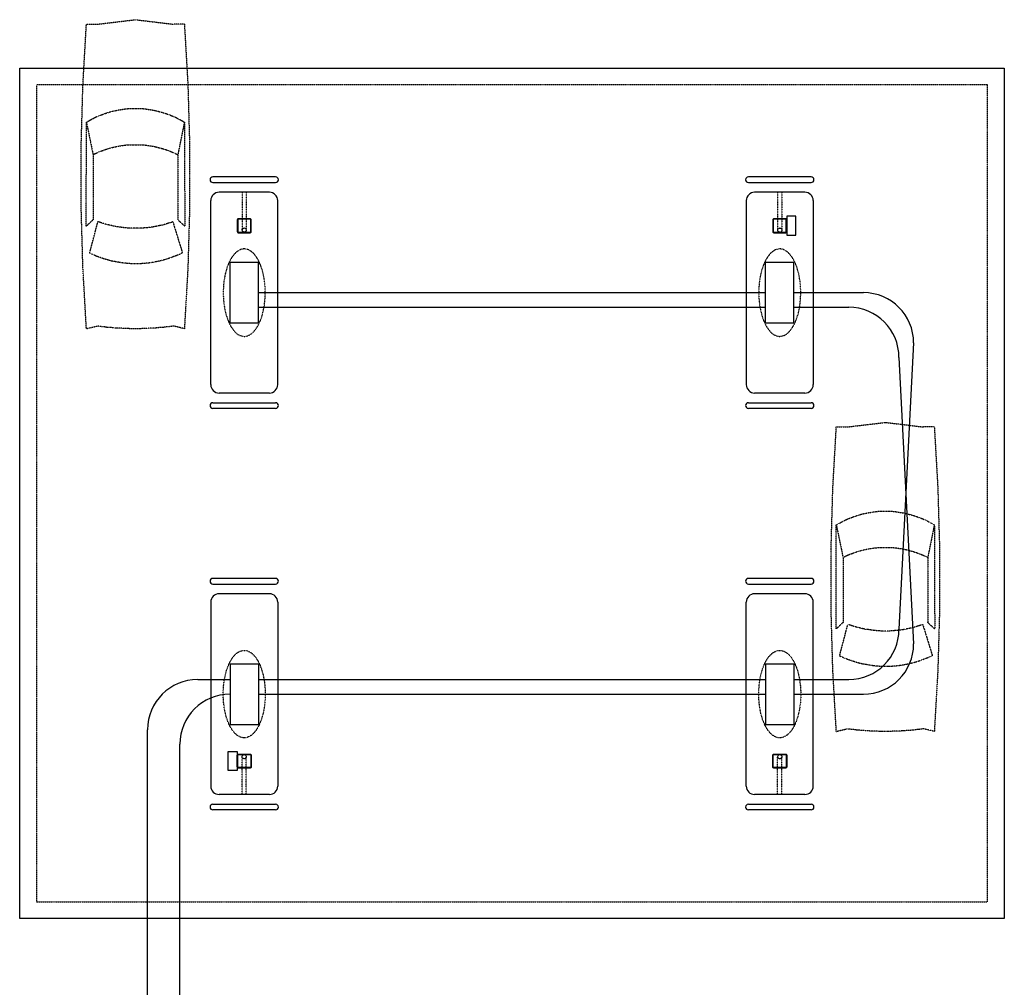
# Model space of a CAD drawing. Extents: x -15886 to -11493, y 1975 to 5059.
# Tile 5 of 47: x -15879 to -15173, y 4365 to 5059. Entities that reach past the tile are written whole.
import ezdxf

# ---------------------------------------------------------------- set-up
doc = ezdxf.new("R2010")
doc.units = 0
doc.header["$MEASUREMENT"] = 0
for name, pattern in [('CENTER1', [0.6625, 0.5, -0.075, 0.0125, -0.075]), ('DASHED', [0.75, 0.5, -0.25]), ('HIDDEN2', [0.28125, 0.1875, -0.09375]), ('HIDDEN5', [0.05, 0.025, -0.025])]:
    doc.linetypes.add(name, pattern=pattern)
for name, color, linetype in [('A-CARS', 15, 'HIDDEN2'), ('CANOPY-APRON', 3, 'CONTINUOUS'), ('COLUMN', 4, 'CONTINUOUS'), ('DISPENSER', 3, 'CONTINUOUS'), ('EXTINGUISHER', 2, 'CONTINUOUS'), ('FASCIA', 6, 'HIDDEN2'), ('GP', 1, 'CONTINUOUS'), ('ISLANDFORM', 3, 'CONTINUOUS'), ('PIPING-PRODUCT-PREMIUM', 5, 'CONTINUOUS'), ('PIPING-PRODUCT-REGULAR', 4, 'CONTINUOUS'), ('S-GRID', 3, 'CENTER1')]:
    doc.layers.add(name, color=color, linetype=linetype)

# ---------------------------------------------------------------- blocks, each defined once
blk = doc.blocks.new('CAR')
at = {"layer": 'A-CARS'}
for p, q in [((59.28, 276.02), (32.12, 272.76)), ((24.24, 272.76), (32.12, 272.76)), ((24.24, 202.48), (28.95, 179.16)), ((94.52, 202.48), (89.72, 179.25)), ((89.72, 179.25), (89.72, 132.5)), ((32.5, 130.96), (25.68, 108.79)), ((92.21, 108.5), (86.26, 131.16)), ((24.24, 54.36), (32.12, 56.28)), ((94.52, 54.36), (86.74, 56.28))]:
    blk.add_line(p, q, dxfattribs=at)
for points in [[(94.52, 272.76), (86.74, 272.76), (59.28, 276.02)], [(24.24, 272.76), (21.75, 229.08), (20.5, 185.4), (20.5, 141.72), (21.75, 98.04), (24.24, 54.36)], [(94.52, 54.36), (97.01, 98.04), (98.26, 141.72), (98.26, 185.4), (97.01, 229.08), (94.52, 272.76)], [(94.52, 202.48), (92.31, 203.73), (90.2, 204.88), (87.99, 206.04), (85.78, 207), (83.48, 207.86), (81.08, 208.73), (78.77, 209.49), (76.37, 210.26), (73.97, 210.74), (71.67, 211.22), (69.17, 211.6), (66.77, 211.99), (64.28, 212.28), (61.78, 212.37), (59.38, 212.37), (56.88, 212.37), (54.39, 212.28), (51.89, 211.99), (49.59, 211.6), (47.09, 211.22), (44.69, 210.74), (42.29, 210.07), (39.99, 209.49), (37.59, 208.73), (35.28, 207.86), (32.98, 207), (30.68, 206.04), (28.56, 204.88), (26.36, 203.73), (24.24, 202.48)], [(24.24, 202.48), (23.96, 127.89), (28.95, 132.41)], [(89.72, 132.5), (94.61, 127.89), (94.52, 202.48)], [(89.72, 179.25), (87.99, 180.02), (85.78, 181.08), (83.48, 181.94), (81.08, 182.8), (78.77, 183.57), (76.37, 184.24), (73.97, 184.82), (71.67, 185.3), (69.17, 185.68), (66.77, 186.07), (64.28, 186.26), (61.78, 186.36), (59.38, 186.36), (56.88, 186.36), (54.39, 186.26), (51.89, 186.07), (49.59, 185.68), (47.09, 185.3), (44.69, 184.82), (42.29, 184.15), (39.99, 183.57), (37.59, 182.8), (35.28, 181.94), (32.98, 181.08), (30.68, 180.02), (28.95, 179.16), (28.95, 132.41)], [(32.5, 130.96), (34.32, 130.39), (36.05, 129.91), (37.97, 129.24), (39.7, 128.76), (41.52, 128.37), (43.44, 127.99), (45.27, 127.6), (47.09, 127.22), (49.01, 127.03), (50.93, 126.74), (52.76, 126.64), (54.68, 126.45), (56.5, 126.36), (58.42, 126.36), (60.24, 126.36), (62.16, 126.36), (63.99, 126.45), (66, 126.64), (67.92, 126.84), (69.75, 127.12), (71.67, 127.41), (73.49, 127.6), (75.22, 127.99), (77.14, 128.47), (78.96, 128.85), (80.88, 129.33), (82.61, 129.91), (84.34, 130.48), (86.26, 131.16)], [(25.68, 108.79), (27.6, 107.73), (29.62, 106.87), (31.54, 106.2), (33.56, 105.43), (35.67, 104.66), (37.68, 103.99), (39.8, 103.41), (41.81, 102.93), (43.92, 102.45), (46.04, 102.07), (48.15, 101.68), (50.26, 101.4), (52.56, 101.2), (54.68, 101.01), (56.79, 100.92), (58.9, 100.92), (61.01, 100.92), (63.32, 101.01), (65.43, 101.2), (67.54, 101.4), (69.65, 101.68), (71.76, 102.07), (73.88, 102.45), (75.99, 102.74), (78.1, 103.32), (80.12, 103.89), (82.23, 104.57), (84.24, 105.24), (86.26, 105.91), (88.28, 106.77), (90.2, 107.64), (92.21, 108.5)], [(32.12, 56.28), (32.98, 56.08), (33.84, 55.99), (34.61, 55.89), (35.48, 55.7), (36.34, 55.7), (37.2, 55.6), (38.07, 55.51), (38.93, 55.32), (39.7, 55.32), (40.56, 55.22), (41.43, 55.12), (42.29, 55.12), (43.16, 55.03), (44.02, 55.03), (44.79, 54.84), (45.65, 54.84), (46.52, 54.74), (47.48, 54.74), (48.34, 54.64), (49.2, 54.64), (50.07, 54.64), (50.84, 54.45), (51.7, 54.45), (52.56, 54.45), (53.43, 54.45), (54.29, 54.45), (55.16, 54.36), (56.02, 54.36), (56.79, 54.36), (57.65, 54.36), (58.52, 54.36), (59.38, 54.36), (60.24, 54.36), (61.11, 54.36), (62.07, 54.36), (62.74, 54.36), (63.6, 54.36), (64.56, 54.45), (65.43, 54.45), (66.29, 54.45)], [(66.29, 54.45), (67.16, 54.45), (68.02, 54.45), (68.79, 54.64), (69.65, 54.64), (70.52, 54.64), (71.38, 54.74), (72.24, 54.74), (73.11, 54.84), (73.97, 54.84), (74.74, 55.03), (75.6, 55.03), (76.47, 55.12), (77.33, 55.12), (78.29, 55.22), (79.16, 55.32), (79.83, 55.32), (80.79, 55.51), (81.65, 55.6), (82.52, 55.7), (83.38, 55.7), (84.24, 55.89), (85.01, 55.99), (85.88, 56.08), (86.74, 56.28)]]:
    blk.add_lwpolyline(points, dxfattribs=at)

msp = doc.modelspace()

# ---------------------------------------------------------------- linework, layer by layer
at = {"layer": 'CANOPY-APRON'}
msp.add_lwpolyline([(-15878.74, 4414.12), (-15878.74, 5024.12), (-15172.71, 5024.12), (-15172.71, 4414.12)], close=True, dxfattribs=at)
at = {"layer": 'COLUMN'}
for points in [[(-15712.73, 4906.87), (-15712.73, 4915.37, 0.414214), (-15713.48, 4916.12), (-15721.98, 4916.12, 0.414214), (-15722.73, 4915.37), (-15722.73, 4906.87, 0.414214), (-15721.98, 4906.12), (-15713.48, 4906.12, 0.414214)], [(-15713.1, 4906.87), (-15713.1, 4915.37, 0.414214), (-15713.48, 4915.75), (-15721.98, 4915.75, 0.414214), (-15722.35, 4915.37), (-15722.35, 4906.87, 0.414214), (-15721.98, 4906.5), (-15713.48, 4906.5, 0.414214)], [(-15328.73, 4906.87), (-15328.73, 4915.37, 0.414214), (-15329.48, 4916.12), (-15337.98, 4916.12, 0.414214), (-15338.73, 4915.37), (-15338.73, 4906.87, 0.414214), (-15337.98, 4906.12), (-15329.48, 4906.12, 0.414214)], [(-15329.1, 4906.87), (-15329.1, 4915.37, 0.414214), (-15329.48, 4915.75), (-15337.98, 4915.75, 0.414214), (-15338.35, 4915.37), (-15338.35, 4906.87, 0.414214), (-15337.98, 4906.5), (-15329.48, 4906.5, 0.414214)], [(-15712.73, 4531.37), (-15712.73, 4522.87, -0.414214), (-15713.48, 4522.12), (-15721.98, 4522.12, -0.414214), (-15722.73, 4522.87), (-15722.73, 4531.37, -0.414214), (-15721.98, 4532.12), (-15713.48, 4532.12, -0.414214)], [(-15713.1, 4531.37), (-15713.1, 4522.87, -0.414214), (-15713.48, 4522.5), (-15721.98, 4522.5, -0.414214), (-15722.35, 4522.87), (-15722.35, 4531.37, -0.414214), (-15721.98, 4531.75), (-15713.48, 4531.75, -0.414214)], [(-15328.73, 4531.37), (-15328.73, 4522.87, -0.414214), (-15329.48, 4522.12), (-15337.98, 4522.12, -0.414214), (-15338.73, 4522.87), (-15338.73, 4531.37, -0.414214), (-15337.98, 4532.12), (-15329.48, 4532.12, -0.414214)], [(-15329.1, 4531.37), (-15329.1, 4522.87, -0.414214), (-15329.48, 4522.5), (-15337.98, 4522.5, -0.414214), (-15338.35, 4522.87), (-15338.35, 4531.37, -0.414214), (-15337.98, 4531.75), (-15329.48, 4531.75, -0.414214)]]:
    msp.add_lwpolyline(points, format="xyb", close=True, dxfattribs=at)
at = {"layer": 'DISPENSER'}
for p, q in [((-15727.93, 4884.87), (-15707.53, 4884.87)), ((-15727.93, 4841.37), (-15727.93, 4884.87)), ((-15707.53, 4841.37), (-15707.53, 4884.87)), ((-15343.93, 4841.37), (-15343.93, 4884.87)), ((-15343.93, 4884.87), (-15323.53, 4884.87)), ((-15323.53, 4841.37), (-15323.53, 4884.87)), ((-15727.93, 4841.37), (-15707.53, 4841.37)), ((-15343.93, 4841.37), (-15323.53, 4841.37)), ((-15727.93, 4596.87), (-15707.53, 4596.87)), ((-15727.93, 4596.87), (-15727.93, 4553.37)), ((-15707.53, 4596.87), (-15707.53, 4553.37)), ((-15343.93, 4596.87), (-15323.53, 4596.87)), ((-15343.93, 4596.87), (-15343.93, 4553.37)), ((-15323.53, 4596.87), (-15323.53, 4553.37)), ((-15727.93, 4553.37), (-15707.53, 4553.37)), ((-15343.93, 4553.37), (-15323.53, 4553.37))]:
    msp.add_line(p, q, dxfattribs=at)
at = {"layer": 'DISPENSER', "color": 1, "linetype": 'HIDDEN5', "extrusion": (0, 0, -1)}
for centre in [(-15717.73, 4863.12), (-15333.73, 4863.12)]:
    msp.add_ellipse(centre, major_axis=(0, 31.35), ratio=0.480064, dxfattribs=at)
at = {"layer": 'DISPENSER', "color": 1, "linetype": 'HIDDEN5'}
msp.add_ellipse((-15717.73, 4575.12), major_axis=(0, -31.35), ratio=0.480064, dxfattribs=at)
msp.add_ellipse((-15333.73, 4575.12), major_axis=(0, 31.35), ratio=0.480064, start_param=3.141593, end_param=9.424778, dxfattribs=at)
at = {"layer": 'EXTINGUISHER'}
for points in [[(-15328.73, 4917.96), (-15328.73, 4904.28), (-15322.23, 4904.28), (-15322.23, 4917.96)], [(-15722.73, 4533.96), (-15722.73, 4520.28), (-15729.23, 4520.28), (-15729.23, 4533.96)]]:
    msp.add_lwpolyline(points, close=True, dxfattribs=at)
at = {"layer": 'FASCIA'}
msp.add_lwpolyline([(-15184.71, 4426.12), (-15184.71, 5012.12), (-15866.74, 5012.12), (-15866.74, 4426.12)], close=True, dxfattribs=at)
at = {"layer": 'GP'}
for p, q in [((-15695.23, 4946.12), (-15740.23, 4946.12)), ((-15311.23, 4946.12), (-15356.23, 4946.12)), ((-15740.23, 4942.12), (-15695.23, 4942.12)), ((-15356.23, 4942.12), (-15311.23, 4942.12)), ((-15740.23, 4784.12), (-15695.23, 4784.12)), ((-15695.23, 4780.12), (-15740.23, 4780.12)), ((-15356.23, 4784.12), (-15311.23, 4784.12)), ((-15311.23, 4780.12), (-15356.23, 4780.12)), ((-15695.23, 4658.12), (-15740.23, 4658.12)), ((-15740.23, 4654.12), (-15695.23, 4654.12)), ((-15311.23, 4658.12), (-15356.23, 4658.12)), ((-15356.23, 4654.12), (-15311.23, 4654.12)), ((-15740.23, 4496.12), (-15695.23, 4496.12)), ((-15695.23, 4492.12), (-15740.23, 4492.12)), ((-15356.23, 4496.12), (-15311.23, 4496.12)), ((-15311.23, 4492.12), (-15356.23, 4492.12))]:
    msp.add_line(p, q, dxfattribs=at)
for centre, start, end in [((-15740.23, 4944.12), 90, 270), ((-15695.23, 4944.12), 270, 90), ((-15356.23, 4944.12), 90, 270), ((-15311.23, 4944.12), 270, 90), ((-15740.23, 4782.12), 90, 270), ((-15695.23, 4782.12), 270, 90), ((-15356.23, 4782.12), 90, 270), ((-15311.23, 4782.12), 270, 90), ((-15740.23, 4656.12), 90, 270), ((-15695.23, 4656.12), 270, 90), ((-15356.23, 4656.12), 90, 270), ((-15311.23, 4656.12), 270, 90), ((-15740.23, 4494.12), 90, 270), ((-15695.23, 4494.12), 270, 90), ((-15356.23, 4494.12), 90, 270), ((-15311.23, 4494.12), 270, 90)]:
    msp.add_arc(centre, 2, start, end, dxfattribs=at)
at = {"layer": 'ISLANDFORM'}
for p, q in [((-15741.73, 4797.12), (-15741.73, 4929.12)), ((-15699.73, 4935.12), (-15735.73, 4935.12)), ((-15693.73, 4797.12), (-15693.73, 4929.12)), ((-15357.73, 4929.12), (-15357.73, 4797.12)), ((-15315.73, 4935.12), (-15351.73, 4935.12)), ((-15309.73, 4929.12), (-15309.73, 4797.12)), ((-15699.73, 4791.12), (-15735.73, 4791.12)), ((-15315.73, 4791.12), (-15351.73, 4791.12)), ((-15699.73, 4647.12), (-15735.73, 4647.12)), ((-15315.73, 4647.12), (-15351.73, 4647.12)), ((-15741.73, 4641.12), (-15741.73, 4509.12)), ((-15693.73, 4641.12), (-15693.73, 4509.12)), ((-15357.73, 4509.12), (-15357.73, 4641.12)), ((-15309.73, 4509.12), (-15309.73, 4641.12)), ((-15699.73, 4503.12), (-15735.73, 4503.12)), ((-15315.73, 4503.12), (-15351.73, 4503.12))]:
    msp.add_line(p, q, dxfattribs=at)
for centre, start, end in [((-15735.73, 4929.12), 90, 180), ((-15699.73, 4929.12), 0, 90), ((-15351.73, 4929.12), 90, 180), ((-15315.73, 4929.12), 0, 90), ((-15735.73, 4797.12), 180, 270), ((-15699.73, 4797.12), 270, 0), ((-15351.73, 4797.12), 180, 270), ((-15315.73, 4797.12), 270, 0), ((-15735.73, 4641.12), 90, 180), ((-15699.73, 4641.12), 360, 90), ((-15351.73, 4641.12), 90, 180), ((-15315.73, 4641.12), 360, 90), ((-15735.73, 4509.12), 180, 270), ((-15699.73, 4509.12), 270, 360), ((-15351.73, 4509.12), 180, 270), ((-15315.73, 4509.12), 270, 360)]:
    msp.add_arc(centre, 6, start, end, dxfattribs=at)
at = {"layer": 'PIPING-PRODUCT-PREMIUM'}
for p, q in [((-15707.53, 4852.62), (-15343.93, 4852.62)), ((-15323.53, 4852.62), (-15284.25, 4852.62)), ((-15248.25, 4816.62), (-15237.75, 4611.12)), ((-15707.53, 4575.12), (-15343.93, 4575.12)), ((-15323.53, 4575.12), (-15273.75, 4575.12)), ((-15763.93, 3887.83), (-15763.93, 4539.12))]:
    msp.add_line(p, q, dxfattribs=at)
for centre, start, end in [((-15284.25, 4816.62), 360, 90), ((-15273.75, 4611.12), 270, 360), ((-15727.93, 4539.12), 90, 180)]:
    msp.add_arc(centre, 36, start, end, dxfattribs=at)
at = {"layer": 'PIPING-PRODUCT-REGULAR'}
for p, q in [((-15707.53, 4863.12), (-15343.93, 4863.12)), ((-15323.53, 4863.12), (-15273.75, 4863.12)), ((-15237.75, 4827.12), (-15248.25, 4621.62)), ((-15751.06, 4585.62), (-15727.93, 4585.62)), ((-15707.53, 4585.62), (-15343.93, 4585.62)), ((-15323.53, 4585.62), (-15284.25, 4585.62)), ((-15787.06, 4212.25), (-15787.06, 4549.62))]:
    msp.add_line(p, q, dxfattribs=at)
for centre, start, end in [((-15273.75, 4827.12), 360, 90), ((-15284.25, 4621.62), 270, 360), ((-15751.06, 4549.62), 90, 180)]:
    msp.add_arc(centre, 36, start, end, dxfattribs=at)
at = {"layer": 'S-GRID', "color": 7, "linetype": 'HIDDEN5'}
for p, q in [((-15719.23, 4935.12), (-15719.23, 4908)), ((-15716.23, 4935.12), (-15716.23, 4908)), ((-15335.23, 4935.12), (-15335.23, 4908)), ((-15332.23, 4935.12), (-15332.23, 4908)), ((-15719.23, 4503.12), (-15719.23, 4530.25)), ((-15716.23, 4503.12), (-15716.23, 4530.25)), ((-15335.23, 4503.12), (-15335.23, 4530.25)), ((-15332.23, 4503.12), (-15332.23, 4530.25))]:
    msp.add_line(p, q, dxfattribs=at)
at = {"layer": 'S-GRID', "linetype": 'DASHED'}
for centre in [(-15717.73, 4908), (-15333.73, 4908), (-15717.73, 4530.25), (-15333.73, 4530.25)]:
    msp.add_circle(centre, 1.5, dxfattribs=at)

# ---------------------------------------------------------------- block references
at = {"layer": 'A-CARS', "xscale": -1}
for p in [(-15736.39, 4782.91), (-15198.65, 4494.01)]:
    msp.add_blockref('CAR', p, dxfattribs=at)

doc.saveas('drawing.dxf')
